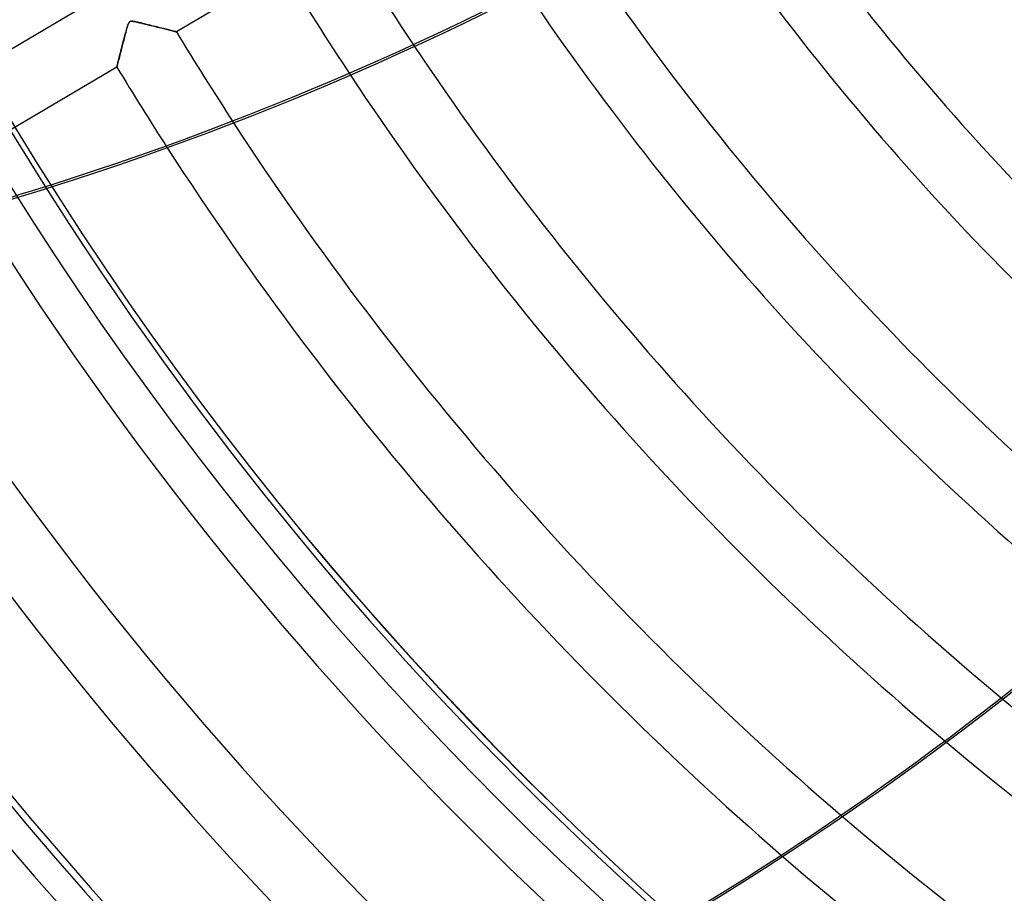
# Model space of a CAD drawing. Header units: millimetres. Extents: x -635 to 635, y -635 to 635.
# Tile 3 of 53: x -423 to -281, y -367 to -241. Entities that reach past the tile are written whole.
import ezdxf

# ---------------------------------------------------------------- set-up
doc = ezdxf.new("R2010")
doc.units = ezdxf.units.MM
doc.layers.add('HIDDEN', color=7, linetype='Continuous')
doc.layers.add('THICK', color=7, linetype='Continuous')

msp = doc.modelspace()

# ---------------------------------------------------------------- linework, layer by layer
at = {"layer": 'HIDDEN'}
for p, q in [((-384.93, -233.45), (-400.29, -242.54)), ((-429.33, -248.1), (-413.97, -239.01)), ((-407.19, -241.32), (-407.14, -241.23)), ((-407.1, -241.17), (-407.16, -241.27)), ((-407.14, -241.23), (-407.09, -241.15)), ((-407.04, -241.09), (-407.1, -241.17)), ((-407.09, -241.15), (-407.04, -241.1)), ((-406.96, -241.05), (-407.04, -241.09)), ((-407.04, -241.1), (-406.98, -241.06)), ((-406.98, -241.06), (-406.92, -241.03)), ((-406.87, -241.02), (-406.96, -241.05)), ((-406.92, -241.03), (-406.84, -241.01)), ((-406.75, -241.01), (-406.87, -241.02)), ((-406.84, -241.01), (-406.76, -241.01)), ((-406.76, -241.01), (-406.65, -241.01)), ((-406.62, -241.02), (-406.75, -241.01)), ((-406.65, -241.01), (-406.53, -241.03)), ((-406.47, -241.04), (-406.62, -241.02)), ((-406.53, -241.03), (-406.41, -241.05)), ((-406.31, -241.06), (-406.47, -241.04)), ((-406.41, -241.05), (-406.28, -241.07)), ((-406.12, -241.1), (-406.31, -241.06)), ((-406.28, -241.07), (-406.14, -241.1)), ((-406.14, -241.1), (-405.98, -241.13)), ((-405.9, -241.15), (-406.12, -241.1)), ((-405.98, -241.13), (-405.81, -241.17)), ((-405.67, -241.2), (-405.9, -241.15)), ((-405.81, -241.17), (-405.61, -241.22)), ((-405.42, -241.26), (-405.67, -241.2)), ((-405.61, -241.22), (-405.41, -241.26)), ((-407.6, -242.64), (-407.68, -242.93)), ((-407.62, -242.72), (-407.55, -242.47)), ((-407.53, -242.37), (-407.6, -242.64)), ((-407.55, -242.47), (-407.48, -242.22)), ((-407.46, -242.12), (-407.53, -242.37)), ((-407.48, -242.22), (-407.42, -241.99)), ((-407.39, -241.9), (-407.46, -242.12)), ((-407.42, -241.99), (-407.36, -241.78)), ((-407.33, -241.71), (-407.39, -241.9)), ((-407.36, -241.78), (-407.3, -241.6)), ((-407.28, -241.55), (-407.33, -241.71)), ((-407.3, -241.6), (-407.24, -241.44)), ((-407.22, -241.4), (-407.28, -241.55)), ((-407.24, -241.44), (-407.19, -241.32)), ((-407.16, -241.27), (-407.22, -241.4)), ((-405.15, -241.33), (-405.42, -241.26)), ((-405.41, -241.26), (-405.19, -241.32)), ((-405.19, -241.32), (-404.96, -241.37)), ((-404.88, -241.39), (-405.15, -241.33)), ((-404.96, -241.37), (-404.73, -241.43)), ((-404.62, -241.46), (-404.88, -241.39)), ((-404.73, -241.43), (-404.48, -241.49)), ((-404.35, -241.52), (-404.62, -241.46)), ((-404.48, -241.49), (-404.22, -241.56)), ((-404.09, -241.59), (-404.35, -241.52)), ((-404.22, -241.56), (-403.96, -241.62)), ((-403.83, -241.65), (-404.09, -241.59)), ((-403.96, -241.62), (-403.71, -241.68)), ((-403.58, -241.72), (-403.83, -241.65)), ((-403.71, -241.68), (-403.47, -241.74)), ((-403.33, -241.78), (-403.58, -241.72)), ((-403.47, -241.74), (-403.23, -241.8)), ((-403.08, -241.84), (-403.33, -241.78)), ((-403.23, -241.8), (-403, -241.86)), ((-402.84, -241.9), (-403.08, -241.84)), ((-403, -241.86), (-402.77, -241.92)), ((-402.61, -241.96), (-402.84, -241.9)), ((-402.77, -241.92), (-402.55, -241.97)), ((-402.38, -242.02), (-402.61, -241.96)), ((-402.55, -241.97), (-402.34, -242.02)), ((-402.16, -242.07), (-402.38, -242.02)), ((-402.34, -242.02), (-402.14, -242.08)), ((-401.95, -242.12), (-402.16, -242.07)), ((-402.14, -242.08), (-401.95, -242.12)), ((-401.95, -242.12), (-401.76, -242.17)), ((-401.75, -242.17), (-401.95, -242.12)), ((-401.76, -242.17), (-401.58, -242.22)), ((-401.55, -242.22), (-401.75, -242.17)), ((-401.58, -242.22), (-401.41, -242.26)), ((-401.37, -242.27), (-401.55, -242.22)), ((-401.41, -242.26), (-401.25, -242.3)), ((-401.19, -242.31), (-401.37, -242.27)), ((-401.25, -242.3), (-401.1, -242.34)), ((-401.03, -242.35), (-401.19, -242.31)), ((-401.1, -242.34), (-400.96, -242.37)), ((-400.88, -242.39), (-401.03, -242.35)), ((-400.96, -242.37), (-400.83, -242.41)), ((-400.75, -242.42), (-400.88, -242.39)), ((-400.83, -242.41), (-400.71, -242.44)), ((-400.63, -242.45), (-400.75, -242.42)), ((-400.71, -242.44), (-400.6, -242.46)), ((-400.53, -242.48), (-400.63, -242.45)), ((-400.6, -242.46), (-400.51, -242.48)), ((-400.44, -242.5), (-400.53, -242.48)), ((-400.51, -242.48), (-400.43, -242.5)), ((-400.38, -242.52), (-400.44, -242.5)), ((-400.43, -242.5), (-400.37, -242.52)), ((-400.33, -242.53), (-400.38, -242.52)), ((-400.37, -242.52), (-400.33, -242.53)), ((-400.33, -242.53), (-400.3, -242.54)), ((-400.3, -242.54), (-400.33, -242.53)), ((-400.3, -242.54), (-400.29, -242.54)), ((-400.29, -242.54), (-400.3, -242.54)), ((-408.04, -244.3), (-407.97, -244.04)), ((-407.93, -243.89), (-408.01, -244.21)), ((-407.97, -244.04), (-407.9, -243.77)), ((-407.84, -243.56), (-407.93, -243.89)), ((-407.9, -243.77), (-407.83, -243.51)), ((-407.76, -243.24), (-407.84, -243.56)), ((-407.83, -243.51), (-407.76, -243.25)), ((-407.68, -242.93), (-407.76, -243.24)), ((-407.76, -243.25), (-407.69, -242.98)), ((-407.69, -242.98), (-407.62, -242.72)), ((-408.31, -245.39), (-408.38, -245.65)), ((-408.36, -245.56), (-408.3, -245.32)), ((-408.24, -245.11), (-408.31, -245.39)), ((-408.3, -245.32), (-408.23, -245.07)), ((-408.17, -244.82), (-408.24, -245.11)), ((-408.23, -245.07), (-408.17, -244.82)), ((-408.09, -244.52), (-408.17, -244.82)), ((-408.17, -244.82), (-408.1, -244.56)), ((-408.1, -244.56), (-408.04, -244.3)), ((-408.01, -244.21), (-408.09, -244.52)), ((-408.66, -246.76), (-408.71, -246.93)), ((-408.71, -246.96), (-408.67, -246.8)), ((-408.67, -246.8), (-408.63, -246.62)), ((-408.61, -246.57), (-408.66, -246.76)), ((-408.63, -246.62), (-408.58, -246.43)), ((-408.56, -246.37), (-408.61, -246.57)), ((-408.58, -246.43), (-408.53, -246.23)), ((-408.51, -246.14), (-408.56, -246.37)), ((-408.53, -246.23), (-408.47, -246.01)), ((-408.45, -245.91), (-408.51, -246.14)), ((-408.47, -246.01), (-408.42, -245.79)), ((-408.38, -245.65), (-408.45, -245.91)), ((-408.42, -245.79), (-408.36, -245.56)), ((-408.88, -247.62), (-424.24, -256.7)), ((-408.87, -247.57), (-408.88, -247.61)), ((-408.88, -247.61), (-408.87, -247.58)), ((-408.88, -247.62), (-408.88, -247.61)), ((-408.88, -247.61), (-408.88, -247.62)), ((-408.87, -247.58), (-408.86, -247.52)), ((-408.85, -247.52), (-408.87, -247.57)), ((-408.86, -247.52), (-408.84, -247.45)), ((-408.83, -247.44), (-408.85, -247.52)), ((-408.84, -247.45), (-408.81, -247.35)), ((-408.81, -247.34), (-408.83, -247.44)), ((-408.78, -247.22), (-408.81, -247.34)), ((-408.81, -247.35), (-408.78, -247.24)), ((-408.74, -247.09), (-408.78, -247.22)), ((-408.78, -247.24), (-408.75, -247.11)), ((-408.75, -247.11), (-408.71, -246.96)), ((-408.71, -246.93), (-408.74, -247.09))]:
    msp.add_line(p, q, dxfattribs=at)
for radius, start, end in [(606.5, 180.00002, 0), (500, 180, 0), (495, 180, 0), (556.5, 180, 0), (551.5, 180, 0), (440.21, 211.2508, 213.7611), (450.19, 211.2364, 213.5445), (468.04, 211.2121, 213.1097), (478.01, 211.1993, 212.8417), (495.86, 211.1778, 269.4222), (505.84, 211.1664, 269.4336), (523.68, 211.1471, 269.453), (533.66, 211.1368, 269.4632), (440.21, 230.2618, 265.1896), (450.19, 229.9722, 264.9731), (468.04, 229.4121, 264.5383), (478.01, 229.0766, 264.2703)]:
    msp.add_arc((0, 0), radius, start, end, dxfattribs=at)
for centre, major_axis, start_param, end_param in [((-549.48, 11.08), (193.17, 401.11), -2.280953, -1.73342), ((-552.08, 154.36), (-434.04, -99.07), 1.570796, 1.654359), ((-552.01, 154.05), (434.04, 99.07), -1.570796, -1.486991)]:
    msp.add_ellipse(centre, major_axis=major_axis, ratio=0.987688, start_param=start_param, end_param=end_param, dxfattribs=at)
at = {"layer": 'THICK'}
for radius, start, end in [(494.99, 180, 0), (552.5, 180, 0), (356.74, 214.6271, 231.8647), (366.71, 214.6312, 231.7648), (384.56, 214.5555, 231.5162), (394.54, 214.4711, 231.3413), (412.38, 214.2529, 230.9709), (422.37, 214.0965, 230.7341), (440.21, 213.7611, 230.2618), (450.19, 213.5445, 229.9722), (468.04, 213.1097, 229.4121), (478.01, 212.8417, 229.0766)]:
    msp.add_arc((0, 0), radius, start, end, dxfattribs=at)
for centre, major_axis, start_param, end_param in [((-552.08, 154.36), (-434.04, -99.07), 1.654359, 2.13685), ((-552.01, 154.05), (434.04, 99.07), -1.486991, -1.004743), ((-549.77, 11.22), (193.17, 401.11), -2.16116, -1.73342)]:
    msp.add_ellipse(centre, major_axis=major_axis, ratio=0.987688, start_param=start_param, end_param=end_param, dxfattribs=at)

doc.saveas('drawing.dxf')
